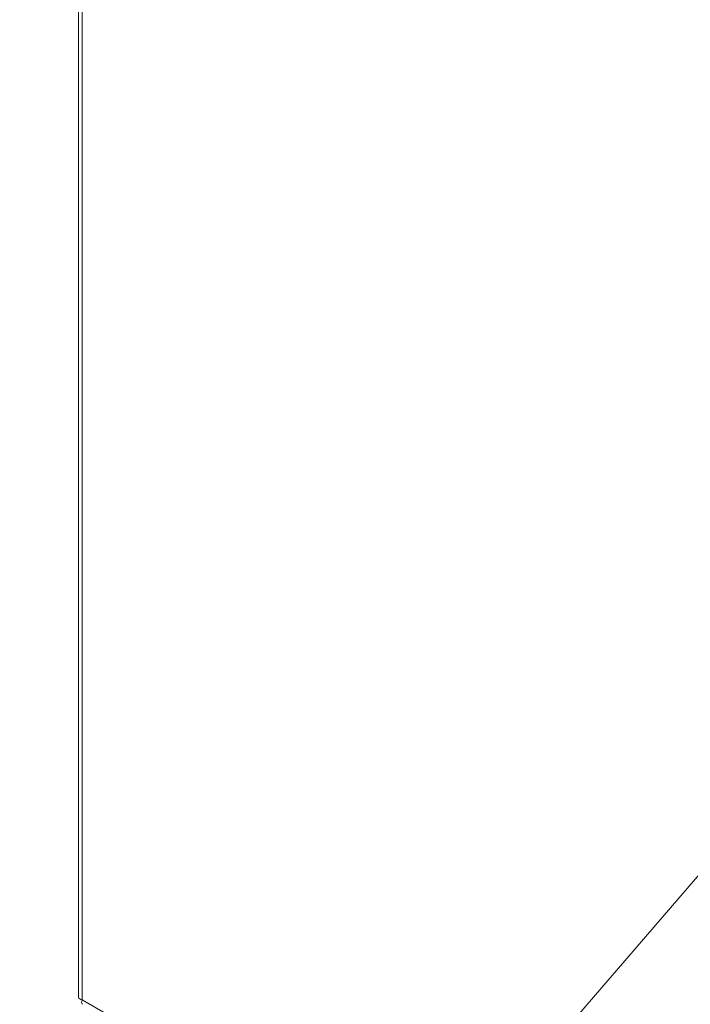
# Model space of a CAD drawing. Header units: inches. Extents: x 11 to 361, y 7 to 222.
# Tile 131 of 174: x 328 to 335, y 65 to 75. Entities that reach past the tile are written whole.
import ezdxf

# ---------------------------------------------------------------- set-up
doc = ezdxf.new("R2010")
doc.units = ezdxf.units.IN
doc.header["$LTSCALE"] = 22
doc.header["$MEASUREMENT"] = 0
doc.layers.get('0').update_dxf_attribs({"lineweight": 0})
for name, color, linetype, lineweight in [('Symbol (ANSI)', 7, 'Continuous', 5), ('Visible (ANSI)', 7, 'Continuous', 5), ('Visible Narrow (ANSI)', 7, 'Continuous', 5)]:
    doc.layers.add(name, color=color, linetype=linetype, lineweight=lineweight)
doc.styles.add('ROMANS', font='tahoma.ttf')
doc.dimstyles.new('Default (ANSI)$7', dxfattribs={"dimscale": 22, "dimtxt": 0.07, "dimasz": 0.098425, "dimexe": 0.125, "dimexo": 0.0625, "dimgap": 0.031496, "dimtad": 0, "dimtih": 1, "dimtoh": 1, "dimrnd": 1e-08, "dimzin": 0, "dimdsep": 46, "dimtxsty": 'ROMANS', "dimblk": 'Filled-1', "dimcen": 0.09, "dimdle": 0.393701, "dimclrd": 256, "dimclre": 256, "dimclrt": 256, "dimadec": 0, "dimazin": 0, "dimtfac": 0.928571, "dimtofl": 0, "dimtmove": 0, "dimatfit": 3, "dimfxl": 1, "dimtolj": 1, "dimtzin": 0, "dimlwd": -1, "dimlwe": -1, "dimarcsym": 0})

# ---------------------------------------------------------------- blocks, each defined once
blk = doc.blocks.new('Filled-1')
at = {"color": 0}
for p, q in [((0, 0), (-1, 0.1786)), ((-1, 0.1786), (-1, -0.1786)), ((-1, 0), (0, 0)), ((-1, -0.1786), (0, 0))]:
    blk.add_line(p, q, dxfattribs=at)
at = {"color": 0, "flags": 128}
blk.add_lwpolyline([(-1, -0.1786), (0, 0), (-1, 0.1786), (-1, -0.1786)], dxfattribs=at)
at = {"color": 0}
blk.add_solid([(-1, -0.1786), (0, 0), (-1, 0.1786), (-1, -0.1786)], dxfattribs=at)

msp = doc.modelspace()

# ---------------------------------------------------------------- linework, layer by layer
at = {"layer": 'Visible (ANSI)'}
msp.add_line((328.53236, 95.05404), (328.53236, 64.73645), dxfattribs=at)
for points in [[(328.5324, 64.73644), (328.53238, 64.73484), (328.53264, 64.73323), (328.53321, 64.73163), (328.53644, 64.72253), (328.54918, 64.71411), (328.56877, 64.70958)], [(328.57384, 64.66463), (328.57244, 64.66543), (328.57119, 64.66647), (328.57009, 64.66776), (328.56381, 64.67511), (328.5629, 64.69035), (328.56877, 64.70958)]]:
    msp.add_open_spline(points, degree=3, knots=[-0.5, -0.5, -0.5, -0.5, -0.42561053, -0.42561053, -0.42561053, 0, 0, 0, 0], dxfattribs=at)
at = {"layer": 'Visible Narrow (ANSI)'}
for p, q in [((328.56877, 94.97942), (328.56877, 64.70958)), ((328.56877, 64.70958), (341.28253, 57.36929))]:
    msp.add_line(p, q, dxfattribs=at)

# ---------------------------------------------------------------- leaders
at = {"layer": 'Symbol (ANSI)', "annotation_type": 0, "has_hookline": 1, "hookline_direction": 1, "text_width": 21.90958}
msp.add_leader([(339.04511, 70.91419), (327.00748, 56.94637), (324.84213, 56.94637)], dimstyle='Default (ANSI)$7', override={"dimtad": 0}, dxfattribs=at)

doc.saveas('drawing.dxf')
